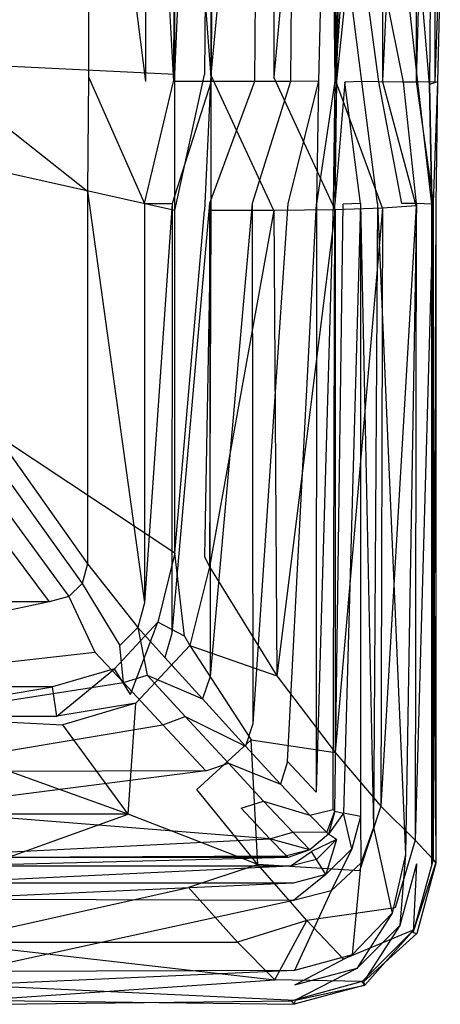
# Model space of a CAD drawing. Extents: x 0 to 0.449, y -0.345 to 0.
# Tile 13 of 26: x 0.358 to 0.448, y -0.344 to -0.134. Entities that reach past the tile are written whole.
import ezdxf

# ---------------------------------------------------------------- set-up
doc = ezdxf.new("R2010")
doc.units = 0
doc.layers.add('L4_BECKEN_N_691201__0___REPLACE', color=7, linetype='CONTINUOUS')

msp = doc.modelspace()

# ---------------------------------------------------------------- linework, layer by layer
at = {"layer": 'L4_BECKEN_N_691201__0___REPLACE', "color": 8}
for points, invisible_edges in [([(0.391314, -0.002487), (0.224384, -0.137288), (0.224384, -0.002434), (0.391314, -0.002487)], 14), ([(0.391314, -0.145523), (0.224384, -0.137288), (0.391314, -0.002487), (0.391314, -0.145523)], 14), ([(0.397592, -0.002487), (0.391314, -0.145523), (0.391314, -0.002487), (0.397592, -0.002487)], 13), ([(0.391314, -0.145523), (0.397592, -0.002487), (0.397592, -0.145523), (0.391314, -0.145523)], 14), ([(0.397592, -0.145523), (0.398981, -0.002487, 0.00358), (0.398981, -0.145585, 0.00358), (0.397592, -0.145523)], 13), ([(0.398981, -0.002487, 0.00358), (0.397592, -0.145523), (0.397592, -0.002487), (0.398981, -0.002487, 0.00358)], 14), ([(0.398981, -0.145585, 0.00358), (0.412421, -0.002487, 0.03605), (0.412421, -0.146111, 0.03605), (0.398981, -0.145585, 0.00358)], 13), ([(0.412421, -0.002487, 0.03605), (0.398981, -0.145585, 0.00358), (0.398981, -0.002487, 0.00358), (0.412421, -0.002487, 0.03605)], 14), ([(0.412421, -0.146111, 0.03605), (0.425493, -0.002487, 0.072728), (0.425493, -0.14654, 0.072728), (0.412421, -0.146111, 0.03605)], 13), ([(0.425493, -0.002487, 0.072728), (0.412421, -0.146111, 0.03605), (0.412421, -0.002487, 0.03605), (0.425493, -0.002487, 0.072728)], 14), ([(0.425493, -0.14654, 0.072728), (0.435577, -0.002487, 0.109329), (0.435577, -0.146843, 0.109329), (0.425493, -0.14654, 0.072728)], 13), ([(0.435577, -0.002487, 0.109329), (0.425493, -0.14654, 0.072728), (0.425493, -0.002487, 0.072728), (0.435577, -0.002487, 0.109329)], 14), ([(0.435577, -0.146843, 0.109329), (0.442792, -0.002487, 0.145912), (0.442792, -0.147026, 0.145912), (0.435577, -0.146843, 0.109329)], 13), ([(0.442792, -0.002487, 0.145912), (0.435577, -0.146843, 0.109329), (0.435577, -0.002487, 0.109329), (0.442792, -0.002487, 0.145912)], 14), ([(0.442792, -0.147026, 0.145912), (0.446753, -0.002487, 0.176542), (0.446753, -0.147067, 0.176542), (0.442792, -0.147026, 0.145912)], 13), ([(0.446753, -0.002487, 0.176542), (0.442792, -0.147026, 0.145912), (0.442792, -0.002487, 0.145912), (0.446753, -0.002487, 0.176542)], 14), ([(0.446753, -0.002487, 0.176542), (0.447706, -0.11987, 0.18421), (0.446753, -0.147067, 0.176542), (0.446753, -0.002487, 0.176542)], 13), ([(0.424402, -0.043857, 0.167941), (0.42196, -0.14697, 0.152242), (0.425405, -0.146973, 0.179742), (0.424402, -0.043857, 0.167941)], 14), ([(0.424402, -0.043857, 0.167941), (0.422942, -0.044104, 0.152139), (0.42196, -0.14697, 0.152242), (0.424402, -0.043857, 0.167941)], 14), ([(0.424402, -0.043857, 0.167941), (0.425405, -0.146973, 0.179742), (0.426095, -0.122252, 0.187817), (0.424402, -0.043857, 0.167941)], 14), ([(0.372876, -0.050757, 0.01088), (0.385067, -0.14703, 0.01088), (0.385067, -0.044241, 0.01088), (0.372876, -0.050757, 0.01088)], 14), ([(0.385067, -0.044241, 0.01088), (0.385067, -0.14703, 0.01088), (0.391023, -0.147025, 0.023155), (0.385067, -0.044241, 0.01088)], 14), ([(0.385067, -0.044241, 0.01088), (0.391023, -0.147025, 0.023155), (0.391254, -0.044246, 0.023065), (0.385067, -0.044241, 0.01088)], 14), ([(0.391254, -0.044246, 0.023065), (0.391023, -0.147025, 0.023155), (0.399074, -0.147016, 0.046847), (0.391254, -0.044246, 0.023065)], 14), ([(0.391254, -0.044246, 0.023065), (0.399074, -0.147016, 0.046847), (0.39945, -0.044248, 0.046562), (0.391254, -0.044246, 0.023065)], 14), ([(0.39945, -0.044248, 0.046562), (0.399074, -0.147016, 0.046847), (0.4083, -0.147002, 0.081336), (0.39945, -0.044248, 0.046562)], 14), ([(0.408892, -0.044229, 0.081173), (0.39945, -0.044248, 0.046562), (0.4083, -0.147002, 0.081336), (0.408892, -0.044229, 0.081173)], 14), ([(0.408892, -0.044229, 0.081173), (0.4083, -0.147002, 0.081336), (0.415943, -0.146986, 0.11668), (0.408892, -0.044229, 0.081173)], 14), ([(0.416706, -0.044182, 0.116755), (0.408892, -0.044229, 0.081173), (0.415943, -0.146986, 0.11668), (0.416706, -0.044182, 0.116755)], 14), ([(0.416706, -0.044182, 0.116755), (0.415943, -0.146986, 0.11668), (0.42196, -0.14697, 0.152242), (0.416706, -0.044182, 0.116755)], 14), ([(0.422942, -0.044104, 0.152139), (0.416706, -0.044182, 0.116755), (0.42196, -0.14697, 0.152242), (0.422942, -0.044104, 0.152139)], 14), ([(0.372876, -0.050757, 0.01088), (0.255726, -0.077956, 0.01088), (0.372876, -0.146036, 0.01088), (0.372876, -0.050757, 0.01088)], 14), ([(0.385067, -0.14703, 0.01088), (0.372876, -0.050757, 0.01088), (0.372876, -0.146036, 0.01088), (0.385067, -0.14703, 0.01088)], 13), ([(0.372645, -0.17041, 0.01088), (0.255726, -0.077956, 0.01088), (0.255726, -0.084544, 0.01088), (0.372645, -0.17041, 0.01088)], 13), ([(0.255726, -0.077956, 0.01088), (0.372645, -0.17041, 0.01088), (0.372876, -0.146036, 0.01088), (0.255726, -0.077956, 0.01088)], 14), ([(0.372645, -0.249882, 0.01088), (0.255726, -0.084544, 0.01088), (0.254356, -0.090989, 0.01088), (0.372645, -0.249882, 0.01088)], 13), ([(0.255726, -0.084544, 0.01088), (0.372645, -0.249882, 0.01088), (0.372645, -0.17041, 0.01088), (0.255726, -0.084544, 0.01088)], 14), ([(0.371529, -0.254015, 0.01088), (0.254356, -0.090989, 0.01088), (0.251677, -0.097007, 0.01088), (0.371529, -0.254015, 0.01088)], 13), ([(0.254356, -0.090989, 0.01088), (0.371529, -0.254015, 0.01088), (0.372645, -0.249882, 0.01088), (0.254356, -0.090989, 0.01088)], 14), ([(0.368679, -0.256844, 0.01088), (0.251677, -0.097007, 0.01088), (0.247804, -0.102338, 0.01088), (0.368679, -0.256844, 0.01088)], 13), ([(0.251677, -0.097007, 0.01088), (0.368679, -0.256844, 0.01088), (0.371529, -0.254015, 0.01088), (0.251677, -0.097007, 0.01088)], 14), ([(0.364515, -0.257952, 0.01088), (0.247804, -0.102338, 0.01088), (0.242908, -0.106746, 0.01088), (0.364515, -0.257952, 0.01088)], 13), ([(0.247804, -0.102338, 0.01088), (0.364515, -0.257952, 0.01088), (0.368679, -0.256844, 0.01088), (0.247804, -0.102338, 0.01088)], 14), ([(0.242908, -0.106746, 0.01088), (0.308435, -0.257952, 0.01088), (0.364515, -0.257952, 0.01088), (0.242908, -0.106746, 0.01088)], 14), ([(0.447912, -0.121488, 0.188487), (0.445783, -0.123334, 0.192162), (0.447324, -0.14707, 0.181087), (0.447912, -0.121488, 0.188487)], 14), ([(0.447706, -0.11987, 0.18421), (0.447912, -0.121488, 0.188487), (0.446753, -0.147067, 0.176542), (0.447706, -0.11987, 0.18421)], 14), ([(0.447912, -0.121488, 0.188487), (0.447324, -0.14707, 0.181087), (0.446753, -0.147067, 0.176542), (0.447912, -0.121488, 0.188487)], 14), ([(0.426095, -0.122252, 0.187817), (0.425405, -0.146973, 0.179742), (0.426269, -0.123201, 0.190296), (0.426095, -0.122252, 0.187817)], 14), ([(0.426269, -0.123201, 0.190296), (0.425405, -0.146973, 0.179742), (0.425737, -0.146974, 0.182387), (0.426269, -0.123201, 0.190296)], 14), ([(0.426269, -0.123201, 0.190296), (0.425737, -0.146974, 0.182387), (0.428179, -0.123421, 0.193832), (0.426269, -0.123201, 0.190296)], 14), ([(0.428179, -0.123421, 0.193832), (0.425737, -0.146974, 0.182387), (0.427513, -0.147168, 0.185933), (0.428179, -0.123421, 0.193832)], 14), ([(0.431169, -0.14703, 0.187441), (0.428179, -0.123421, 0.193832), (0.427513, -0.147168, 0.185933), (0.431169, -0.14703, 0.187441)], 14), ([(0.431481, -0.122215, 0.194963), (0.428179, -0.123421, 0.193832), (0.431169, -0.14703, 0.187441), (0.431481, -0.122215, 0.194963)], 14), ([(0.434812, -0.147077, 0.187014), (0.431481, -0.122215, 0.194963), (0.431169, -0.14703, 0.187441), (0.434812, -0.147077, 0.187014)], 14), ([(0.435119, -0.122269, 0.194497), (0.431481, -0.122215, 0.194963), (0.434812, -0.147077, 0.187014), (0.435119, -0.122269, 0.194497)], 14), ([(0.440054, -0.147144, 0.1864), (0.435119, -0.122269, 0.194497), (0.434812, -0.147077, 0.187014), (0.440054, -0.147144, 0.1864)], 14), ([(0.440406, -0.122348, 0.193819), (0.435119, -0.122269, 0.194497), (0.440054, -0.147144, 0.1864), (0.440406, -0.122348, 0.193819)], 14), ([(0.443142, -0.147184, 0.186038), (0.440406, -0.122348, 0.193819), (0.440054, -0.147144, 0.1864), (0.443142, -0.147184, 0.186038)], 14), ([(0.443489, -0.122394, 0.193424), (0.440406, -0.122348, 0.193819), (0.443142, -0.147184, 0.186038), (0.443489, -0.122394, 0.193424)], 14), ([(0.44559, -0.147693, 0.185163), (0.443489, -0.122394, 0.193424), (0.443142, -0.147184, 0.186038), (0.44559, -0.147693, 0.185163)], 14), ([(0.445783, -0.123334, 0.192162), (0.443489, -0.122394, 0.193424), (0.44559, -0.147693, 0.185163), (0.445783, -0.123334, 0.192162)], 14), ([(0.445783, -0.123334, 0.192162), (0.44559, -0.147693, 0.185163), (0.447324, -0.14707, 0.181087), (0.445783, -0.123334, 0.192162)], 14), ([(0.391314, -0.17451), (0.224384, -0.137288), (0.391314, -0.145523), (0.391314, -0.17451)], 14), ([(0.391314, -0.24755), (0.224384, -0.137288), (0.391314, -0.17451), (0.391314, -0.24755)], 14), ([(0.391314, -0.24755), (0.387665, -0.26226), (0.224384, -0.137288), (0.391314, -0.24755)], 14), ([(0.387665, -0.26226), (0.378423, -0.272246), (0.224384, -0.137288), (0.387665, -0.26226)], 14), ([(0.378423, -0.272246), (0.365232, -0.276064), (0.224384, -0.137288), (0.378423, -0.272246)], 14), ([(0.365232, -0.276064), (0.328278, -0.276064), (0.224384, -0.137288), (0.365232, -0.276064)], 14), ([(0.38482, -0.173044, 0.01088), (0.372876, -0.146036, 0.01088), (0.372645, -0.17041, 0.01088), (0.38482, -0.173044, 0.01088)], 13), ([(0.372876, -0.146036, 0.01088), (0.38482, -0.173044, 0.01088), (0.385067, -0.14703, 0.01088), (0.372876, -0.146036, 0.01088)], 14), ([(0.397592, -0.145523), (0.391314, -0.17451), (0.391314, -0.145523), (0.397592, -0.145523)], 13), ([(0.391314, -0.17451), (0.397592, -0.145523), (0.397592, -0.17451), (0.391314, -0.17451)], 14), ([(0.398981, -0.145585, 0.00358), (0.397592, -0.17451), (0.397592, -0.145523), (0.398981, -0.145585, 0.00358)], 14), ([(0.397592, -0.17451), (0.398981, -0.145585, 0.00358), (0.398981, -0.174514, 0.00358), (0.397592, -0.17451)], 13), ([(0.398981, -0.145585, 0.00358), (0.412421, -0.174514, 0.03605), (0.398981, -0.174514, 0.00358), (0.398981, -0.145585, 0.00358)], 13), ([(0.412421, -0.174514, 0.03605), (0.398981, -0.145585, 0.00358), (0.412421, -0.146111, 0.03605), (0.412421, -0.174514, 0.03605)], 14), ([(0.412421, -0.146111, 0.03605), (0.425497, -0.174367, 0.072727), (0.412421, -0.174514, 0.03605), (0.412421, -0.146111, 0.03605)], 13), ([(0.425497, -0.174367, 0.072727), (0.412421, -0.146111, 0.03605), (0.425493, -0.14654, 0.072728), (0.425497, -0.174367, 0.072727)], 14), ([(0.425493, -0.14654, 0.072728), (0.435577, -0.174045, 0.109329), (0.425497, -0.174367, 0.072727), (0.425493, -0.14654, 0.072728)], 13), ([(0.435577, -0.174045, 0.109329), (0.425493, -0.14654, 0.072728), (0.435577, -0.146843, 0.109329), (0.435577, -0.174045, 0.109329)], 14), ([(0.435577, -0.146843, 0.109329), (0.442785, -0.173534, 0.145915), (0.435577, -0.174045, 0.109329), (0.435577, -0.146843, 0.109329)], 13), ([(0.442785, -0.173534, 0.145915), (0.435577, -0.146843, 0.109329), (0.442792, -0.147026, 0.145912), (0.442785, -0.173534, 0.145915)], 14), ([(0.391023, -0.147025, 0.023155), (0.38482, -0.173044, 0.01088), (0.390702, -0.173047, 0.022967), (0.391023, -0.147025, 0.023155)], 13), ([(0.38482, -0.173044, 0.01088), (0.391023, -0.147025, 0.023155), (0.385067, -0.14703, 0.01088), (0.38482, -0.173044, 0.01088)], 14), ([(0.399074, -0.147016, 0.046847), (0.390702, -0.173047, 0.022967), (0.398663, -0.173051, 0.046053), (0.399074, -0.147016, 0.046847)], 14), ([(0.399074, -0.147016, 0.046847), (0.391023, -0.147025, 0.023155), (0.390702, -0.173047, 0.022967), (0.399074, -0.147016, 0.046847)], 14), ([(0.4083, -0.147002, 0.081336), (0.398663, -0.173051, 0.046053), (0.407765, -0.173057, 0.079555), (0.4083, -0.147002, 0.081336)], 14), ([(0.4083, -0.147002, 0.081336), (0.399074, -0.147016, 0.046847), (0.398663, -0.173051, 0.046053), (0.4083, -0.147002, 0.081336)], 14), ([(0.415943, -0.146986, 0.11668), (0.407765, -0.173057, 0.079555), (0.415391, -0.173062, 0.113851), (0.415943, -0.146986, 0.11668)], 14), ([(0.415943, -0.146986, 0.11668), (0.4083, -0.147002, 0.081336), (0.407765, -0.173057, 0.079555), (0.415943, -0.146986, 0.11668)], 14), ([(0.42196, -0.14697, 0.152242), (0.415391, -0.173062, 0.113851), (0.421509, -0.173068, 0.148444), (0.42196, -0.14697, 0.152242)], 14), ([(0.42196, -0.14697, 0.152242), (0.415943, -0.146986, 0.11668), (0.415391, -0.173062, 0.113851), (0.42196, -0.14697, 0.152242)], 14), ([(0.42196, -0.14697, 0.152242), (0.421509, -0.173068, 0.148444), (0.425405, -0.146973, 0.179742), (0.42196, -0.14697, 0.152242)], 14), ([(0.425405, -0.146973, 0.179742), (0.421509, -0.173068, 0.148444), (0.425072, -0.173069, 0.175171), (0.425405, -0.146973, 0.179742)], 14), ([(0.425405, -0.146973, 0.179742), (0.425072, -0.173069, 0.175171), (0.425737, -0.146974, 0.182387), (0.425405, -0.146973, 0.179742)], 14), ([(0.425737, -0.146974, 0.182387), (0.425072, -0.173069, 0.175171), (0.425424, -0.173069, 0.177816), (0.425737, -0.146974, 0.182387)], 14), ([(0.425737, -0.146974, 0.182387), (0.425424, -0.173069, 0.177816), (0.427513, -0.147168, 0.185933), (0.425737, -0.146974, 0.182387)], 14), ([(0.427513, -0.147168, 0.185933), (0.425424, -0.173069, 0.177816), (0.427204, -0.17314, 0.181324), (0.427513, -0.147168, 0.185933)], 14), ([(0.43086, -0.173044, 0.182799), (0.427513, -0.147168, 0.185933), (0.427204, -0.17314, 0.181324), (0.43086, -0.173044, 0.182799)], 14), ([(0.431169, -0.14703, 0.187441), (0.427513, -0.147168, 0.185933), (0.43086, -0.173044, 0.182799), (0.431169, -0.14703, 0.187441)], 14), ([(0.434528, -0.173044, 0.182799), (0.431169, -0.14703, 0.187441), (0.43086, -0.173044, 0.182799), (0.434528, -0.173044, 0.182799)], 14), ([(0.434812, -0.147077, 0.187014), (0.431169, -0.14703, 0.187441), (0.434528, -0.173044, 0.182799), (0.434812, -0.147077, 0.187014)], 14), ([(0.439727, -0.173044, 0.182799), (0.434812, -0.147077, 0.187014), (0.434528, -0.173044, 0.182799), (0.439727, -0.173044, 0.182799)], 14), ([(0.440054, -0.147144, 0.1864), (0.434812, -0.147077, 0.187014), (0.439727, -0.173044, 0.182799), (0.440054, -0.147144, 0.1864)], 14), ([(0.442836, -0.173044, 0.182799), (0.440054, -0.147144, 0.1864), (0.439727, -0.173044, 0.182799), (0.442836, -0.173044, 0.182799)], 14), ([(0.443142, -0.147184, 0.186038), (0.440054, -0.147144, 0.1864), (0.442836, -0.173044, 0.182799), (0.443142, -0.147184, 0.186038)], 14), ([(0.442792, -0.147026, 0.145912), (0.446388, -0.172843, 0.173348), (0.442785, -0.173534, 0.145915), (0.442792, -0.147026, 0.145912)], 14), ([(0.442792, -0.147026, 0.145912), (0.446753, -0.147067, 0.176542), (0.446388, -0.172843, 0.173348), (0.442792, -0.147026, 0.145912)], 14), ([(0.446106, -0.17318, 0.181338), (0.443142, -0.147184, 0.186038), (0.442836, -0.173044, 0.182799), (0.446106, -0.17318, 0.181338)], 14), ([(0.446106, -0.17318, 0.181338), (0.44559, -0.147693, 0.185163), (0.443142, -0.147184, 0.186038), (0.446106, -0.17318, 0.181338)], 14), ([(0.447324, -0.14707, 0.181087), (0.44559, -0.147693, 0.185163), (0.446962, -0.173125, 0.177874), (0.447324, -0.14707, 0.181087)], 14), ([(0.44559, -0.147693, 0.185163), (0.446106, -0.17318, 0.181338), (0.446962, -0.173125, 0.177874), (0.44559, -0.147693, 0.185163)], 14), ([(0.447324, -0.14707, 0.181087), (0.446388, -0.172843, 0.173348), (0.446753, -0.147067, 0.176542), (0.447324, -0.14707, 0.181087)], 14), ([(0.446388, -0.172843, 0.173348), (0.447324, -0.14707, 0.181087), (0.446962, -0.173125, 0.177874), (0.446388, -0.172843, 0.173348)], 13), ([(0.38482, -0.258142, 0.01088), (0.372645, -0.17041, 0.01088), (0.372645, -0.249882, 0.01088), (0.38482, -0.258142, 0.01088)], 13), ([(0.372645, -0.17041, 0.01088), (0.38482, -0.258142, 0.01088), (0.38482, -0.173044, 0.01088), (0.372645, -0.17041, 0.01088)], 14), ([(0.38482, -0.173044, 0.01088), (0.38482, -0.258142, 0.01088), (0.390702, -0.173047, 0.022967), (0.38482, -0.173044, 0.01088)], 14), ([(0.390702, -0.173047, 0.022967), (0.38482, -0.258142, 0.01088), (0.390663, -0.264724, 0.02265), (0.390702, -0.173047, 0.022967)], 14), ([(0.390702, -0.173047, 0.022967), (0.390663, -0.264724, 0.02265), (0.398663, -0.173051, 0.046053), (0.390702, -0.173047, 0.022967)], 14), ([(0.398663, -0.173051, 0.046053), (0.390663, -0.264724, 0.02265), (0.398823, -0.273866, 0.046522), (0.398663, -0.173051, 0.046053)], 14), ([(0.398663, -0.173051, 0.046053), (0.398823, -0.273866, 0.046522), (0.407765, -0.173057, 0.079555), (0.398663, -0.173051, 0.046053)], 14), ([(0.407765, -0.173057, 0.079555), (0.398823, -0.273866, 0.046522), (0.407928, -0.283958, 0.08032), (0.407765, -0.173057, 0.079555)], 14), ([(0.407765, -0.173057, 0.079555), (0.407928, -0.283958, 0.08032), (0.415391, -0.173062, 0.113851), (0.407765, -0.173057, 0.079555)], 14), ([(0.415391, -0.173062, 0.113851), (0.407928, -0.283958, 0.08032), (0.415301, -0.291996, 0.113685), (0.415391, -0.173062, 0.113851)], 14), ([(0.415301, -0.291996, 0.113685), (0.421509, -0.173068, 0.148444), (0.415391, -0.173062, 0.113851), (0.415301, -0.291996, 0.113685)], 14), ([(0.421509, -0.173068, 0.148444), (0.415301, -0.291996, 0.113685), (0.421451, -0.298543, 0.14841), (0.421509, -0.173068, 0.148444)], 13), ([(0.421509, -0.173068, 0.148444), (0.421451, -0.298543, 0.14841), (0.425072, -0.173069, 0.175171), (0.421509, -0.173068, 0.148444)], 14), ([(0.425072, -0.173069, 0.175171), (0.421451, -0.298543, 0.14841), (0.425072, -0.302196, 0.175209), (0.425072, -0.173069, 0.175171)], 14), ([(0.425424, -0.173069, 0.177816), (0.425072, -0.302196, 0.175209), (0.425425, -0.302552, 0.17782), (0.425424, -0.173069, 0.177816)], 13), ([(0.425072, -0.302196, 0.175209), (0.425424, -0.173069, 0.177816), (0.425072, -0.173069, 0.175171), (0.425072, -0.302196, 0.175209)], 14), ([(0.425425, -0.302552, 0.17782), (0.427204, -0.17314, 0.181324), (0.425424, -0.173069, 0.177816), (0.425425, -0.302552, 0.17782)], 14), ([(0.427204, -0.17314, 0.181324), (0.425425, -0.302552, 0.17782), (0.427233, -0.303018, 0.181341), (0.427204, -0.17314, 0.181324)], 13), ([(0.435577, -0.174045, 0.109329), (0.435238, -0.301498, 0.109297), (0.425453, -0.29007, 0.072967), (0.435577, -0.174045, 0.109329)], 14), ([(0.435577, -0.174045, 0.109329), (0.425453, -0.29007, 0.072967), (0.425497, -0.174367, 0.072727), (0.435577, -0.174045, 0.109329)], 14), ([(0.427233, -0.303018, 0.181341), (0.43086, -0.173044, 0.182799), (0.427204, -0.17314, 0.181324), (0.427233, -0.303018, 0.181341)], 13), ([(0.43086, -0.173044, 0.182799), (0.427233, -0.303018, 0.181341), (0.43086, -0.303718, 0.182799), (0.43086, -0.173044, 0.182799)], 14), ([(0.433662, -0.306085, 0.182799), (0.43086, -0.173044, 0.182799), (0.43086, -0.303718, 0.182799), (0.433662, -0.306085, 0.182799)], 13), ([(0.43086, -0.173044, 0.182799), (0.433662, -0.306085, 0.182799), (0.434528, -0.173044, 0.182799), (0.43086, -0.173044, 0.182799)], 14), ([(0.440462, -0.311833, 0.182799), (0.434528, -0.173044, 0.182799), (0.433662, -0.306085, 0.182799), (0.440462, -0.311833, 0.182799)], 13), ([(0.434528, -0.173044, 0.182799), (0.440462, -0.311833, 0.182799), (0.439727, -0.173044, 0.182799), (0.434528, -0.173044, 0.182799)], 14), ([(0.442785, -0.173534, 0.145915), (0.442544, -0.308799, 0.145745), (0.435238, -0.301498, 0.109297), (0.442785, -0.173534, 0.145915)], 14), ([(0.442785, -0.173534, 0.145915), (0.435238, -0.301498, 0.109297), (0.435577, -0.174045, 0.109329), (0.442785, -0.173534, 0.145915)], 14), ([(0.440462, -0.311833, 0.182799), (0.442836, -0.173044, 0.182799), (0.439727, -0.173044, 0.182799), (0.440462, -0.311833, 0.182799)], 13), ([(0.442836, -0.173044, 0.182799), (0.440462, -0.311833, 0.182799), (0.442837, -0.31384, 0.182799), (0.442836, -0.173044, 0.182799)], 14), ([(0.446388, -0.172843, 0.173348), (0.446397, -0.312881, 0.173424), (0.442544, -0.308799, 0.145745), (0.446388, -0.172843, 0.173348)], 14), ([(0.446388, -0.172843, 0.173348), (0.442544, -0.308799, 0.145745), (0.442785, -0.173534, 0.145915), (0.446388, -0.172843, 0.173348)], 14), ([(0.446106, -0.17318, 0.181338), (0.442836, -0.173044, 0.182799), (0.442837, -0.31384, 0.182799), (0.446106, -0.17318, 0.181338)], 14), ([(0.446107, -0.313904, 0.181361), (0.446106, -0.17318, 0.181338), (0.442837, -0.31384, 0.182799), (0.446107, -0.313904, 0.181361)], 14), ([(0.446106, -0.17318, 0.181338), (0.446965, -0.313647, 0.177888), (0.446962, -0.173125, 0.177874), (0.446106, -0.17318, 0.181338)], 14), ([(0.446965, -0.313647, 0.177888), (0.446106, -0.17318, 0.181338), (0.446107, -0.313904, 0.181361), (0.446965, -0.313647, 0.177888)], 13), ([(0.446962, -0.173125, 0.177874), (0.446397, -0.312881, 0.173424), (0.446388, -0.172843, 0.173348), (0.446962, -0.173125, 0.177874)], 14), ([(0.446397, -0.312881, 0.173424), (0.446962, -0.173125, 0.177874), (0.446965, -0.313647, 0.177888), (0.446397, -0.312881, 0.173424)], 13), ([(0.397592, -0.17451), (0.391314, -0.24755), (0.391314, -0.17451), (0.397592, -0.17451)], 13), ([(0.391314, -0.24755), (0.397592, -0.17451), (0.397592, -0.248307), (0.391314, -0.24755)], 14), ([(0.398981, -0.174514, 0.00358), (0.397592, -0.248307), (0.397592, -0.17451), (0.398981, -0.174514, 0.00358)], 14), ([(0.397592, -0.248307), (0.398981, -0.174514, 0.00358), (0.398718, -0.250528, 0.002904), (0.397592, -0.248307)], 13), ([(0.412421, -0.174514, 0.03605), (0.413075, -0.273729, 0.037336), (0.398718, -0.250528, 0.002904), (0.412421, -0.174514, 0.03605)], 14), ([(0.412421, -0.174514, 0.03605), (0.398718, -0.250528, 0.002904), (0.398981, -0.174514, 0.00358), (0.412421, -0.174514, 0.03605)], 14), ([(0.425497, -0.174367, 0.072727), (0.413075, -0.273729, 0.037336), (0.412421, -0.174514, 0.03605), (0.425497, -0.174367, 0.072727)], 14), ([(0.425497, -0.174367, 0.072727), (0.425453, -0.29007, 0.072967), (0.413075, -0.273729, 0.037336), (0.425497, -0.174367, 0.072727)], 14), ([(0.391314, -0.24755), (0.393376, -0.265303), (0.387665, -0.26226), (0.391314, -0.24755)], 13), ([(0.393376, -0.265303), (0.391314, -0.24755), (0.397592, -0.248307), (0.393376, -0.265303)], 14), ([(0.397592, -0.248307), (0.398718, -0.250528, 0.002904), (0.393376, -0.265303), (0.397592, -0.248307)], 14), ([(0.383401, -0.263398, 0.01088), (0.372645, -0.249882, 0.01088), (0.371529, -0.254015, 0.01088), (0.383401, -0.263398, 0.01088)], 13), ([(0.372645, -0.249882, 0.01088), (0.383401, -0.263398, 0.01088), (0.38482, -0.258142, 0.01088), (0.372645, -0.249882, 0.01088)], 14), ([(0.398718, -0.250528, 0.002904), (0.394483, -0.267269, 0.003094), (0.393376, -0.265303), (0.398718, -0.250528, 0.002904)], 14), ([(0.398718, -0.250528, 0.002904), (0.413075, -0.273729, 0.037336), (0.394483, -0.267269, 0.003094), (0.398718, -0.250528, 0.002904)], 14), ([(0.379525, -0.267245, 0.01088), (0.371529, -0.254015, 0.01088), (0.368679, -0.256844, 0.01088), (0.379525, -0.267245, 0.01088)], 13), ([(0.371529, -0.254015, 0.01088), (0.379525, -0.267245, 0.01088), (0.383401, -0.263398, 0.01088), (0.371529, -0.254015, 0.01088)], 14), ([(0.314262, -0.268653, 0.01088), (0.364515, -0.257952, 0.01088), (0.308435, -0.257952, 0.01088), (0.314262, -0.268653, 0.01088)], 13), ([(0.364515, -0.257952, 0.01088), (0.314262, -0.268653, 0.01088), (0.374231, -0.268653, 0.01088), (0.364515, -0.257952, 0.01088)], 14), ([(0.374231, -0.268653, 0.01088), (0.368679, -0.256844, 0.01088), (0.364515, -0.257952, 0.01088), (0.374231, -0.268653, 0.01088)], 13), ([(0.368679, -0.256844, 0.01088), (0.374231, -0.268653, 0.01088), (0.379525, -0.267245, 0.01088), (0.368679, -0.256844, 0.01088)], 14), ([(0.38482, -0.258142, 0.01088), (0.383401, -0.263398, 0.01088), (0.390663, -0.264724, 0.02265), (0.38482, -0.258142, 0.01088)], 14), ([(0.387665, -0.26226), (0.38186, -0.277746), (0.378423, -0.272246), (0.387665, -0.26226)], 13), ([(0.38186, -0.277746), (0.387665, -0.26226), (0.393376, -0.265303), (0.38186, -0.277746)], 14), ([(0.385374, -0.273603, 0.022263), (0.383401, -0.263398, 0.01088), (0.379525, -0.267245, 0.01088), (0.385374, -0.273603, 0.022263)], 13), ([(0.383401, -0.263398, 0.01088), (0.389165, -0.269789, 0.022245), (0.390663, -0.264724, 0.02265), (0.383401, -0.263398, 0.01088)], 14), ([(0.383401, -0.263398, 0.01088), (0.385374, -0.273603, 0.022263), (0.389165, -0.269789, 0.022245), (0.383401, -0.263398, 0.01088)], 14), ([(0.393376, -0.265303), (0.394483, -0.267269, 0.003094), (0.38186, -0.277746), (0.393376, -0.265303)], 14), ([(0.390663, -0.264724, 0.02265), (0.389165, -0.269789, 0.022245), (0.398823, -0.273866, 0.046522), (0.390663, -0.264724, 0.02265)], 14), ([(0.317919, -0.275142, 0.02255), (0.374231, -0.268653, 0.01088), (0.314262, -0.268653, 0.01088), (0.317919, -0.275142, 0.02255)], 14), ([(0.380307, -0.275142, 0.022636), (0.374231, -0.268653, 0.01088), (0.317919, -0.275142, 0.02255), (0.380307, -0.275142, 0.022636)], 14), ([(0.380307, -0.275142, 0.022636), (0.379525, -0.267245, 0.01088), (0.374231, -0.268653, 0.01088), (0.380307, -0.275142, 0.022636)], 14), ([(0.380307, -0.275142, 0.022636), (0.385374, -0.273603, 0.022263), (0.379525, -0.267245, 0.01088), (0.380307, -0.275142, 0.022636)], 14), ([(0.394483, -0.267269, 0.003094), (0.383007, -0.279567, 0.003168), (0.38186, -0.277746), (0.394483, -0.267269, 0.003094)], 14), ([(0.394483, -0.267269, 0.003094), (0.407539, -0.287398, 0.036385), (0.383007, -0.279567, 0.003168), (0.394483, -0.267269, 0.003094)], 14), ([(0.394483, -0.267269, 0.003094), (0.413075, -0.273729, 0.037336), (0.407539, -0.287398, 0.036385), (0.394483, -0.267269, 0.003094)], 14), ([(0.385374, -0.273603, 0.022263), (0.397174, -0.278636, 0.045548), (0.389165, -0.269789, 0.022245), (0.385374, -0.273603, 0.022263)], 14), ([(0.389165, -0.269789, 0.022245), (0.397174, -0.278636, 0.045548), (0.398823, -0.273866, 0.046522), (0.389165, -0.269789, 0.022245)], 14), ([(0.378423, -0.272246), (0.366128, -0.2823), (0.365232, -0.276064), (0.378423, -0.272246)], 13), ([(0.366128, -0.2823), (0.378423, -0.272246), (0.38186, -0.277746), (0.366128, -0.2823)], 14), ([(0.393483, -0.282403, 0.045624), (0.385374, -0.273603, 0.022263), (0.380307, -0.275142, 0.022636), (0.393483, -0.282403, 0.045624)], 14), ([(0.397174, -0.278636, 0.045548), (0.385374, -0.273603, 0.022263), (0.393483, -0.282403, 0.045624), (0.397174, -0.278636, 0.045548)], 13), ([(0.398823, -0.273866, 0.046522), (0.397174, -0.278636, 0.045548), (0.407928, -0.283958, 0.08032), (0.398823, -0.273866, 0.046522)], 14), ([(0.413075, -0.273729, 0.037336), (0.425453, -0.29007, 0.072967), (0.407539, -0.287398, 0.036385), (0.413075, -0.273729, 0.037336)], 14), ([(0.32295, -0.284089, 0.045944), (0.380307, -0.275142, 0.022636), (0.317919, -0.275142, 0.02255), (0.32295, -0.284089, 0.045944)], 14), ([(0.388742, -0.284153, 0.046731), (0.380307, -0.275142, 0.022636), (0.32295, -0.284089, 0.045944), (0.388742, -0.284153, 0.046731)], 14), ([(0.365232, -0.276064), (0.328278, -0.2823), (0.328278, -0.276064), (0.365232, -0.276064)], 13), ([(0.328278, -0.2823), (0.365232, -0.276064), (0.366128, -0.2823), (0.328278, -0.2823)], 14), ([(0.388742, -0.284153, 0.046731), (0.393483, -0.282403, 0.045624), (0.380307, -0.275142, 0.022636), (0.388742, -0.284153, 0.046731)], 14), ([(0.383007, -0.279567, 0.003168), (0.366128, -0.2823), (0.38186, -0.277746), (0.383007, -0.279567, 0.003168)], 14), ([(0.393483, -0.282403, 0.045624), (0.40637, -0.288717, 0.079423), (0.397174, -0.278636, 0.045548), (0.393483, -0.282403, 0.045624)], 14), ([(0.397174, -0.278636, 0.045548), (0.40637, -0.288717, 0.079423), (0.407928, -0.283958, 0.08032), (0.397174, -0.278636, 0.045548)], 14), ([(0.383007, -0.279567, 0.003168), (0.367372, -0.284163, 0.003106), (0.366128, -0.2823), (0.383007, -0.279567, 0.003168)], 14), ([(0.381315, -0.303248, 0.036433), (0.367372, -0.284163, 0.003106), (0.383007, -0.279567, 0.003168), (0.381315, -0.303248, 0.036433)], 14), ([(0.381315, -0.303248, 0.036433), (0.383007, -0.279567, 0.003168), (0.396006, -0.297984, 0.03623), (0.381315, -0.303248, 0.036433)], 14), ([(0.407539, -0.287398, 0.036385), (0.396006, -0.297984, 0.03623), (0.383007, -0.279567, 0.003168), (0.407539, -0.287398, 0.036385)], 14), ([(0.367372, -0.284163, 0.003106), (0.328278, -0.2823), (0.366128, -0.2823), (0.367372, -0.284163, 0.003106)], 13), ([(0.328278, -0.2823), (0.367372, -0.284163, 0.003106), (0.32864, -0.284261, 0.00327), (0.328278, -0.2823)], 14), ([(0.402712, -0.292379, 0.079349), (0.393483, -0.282403, 0.045624), (0.388742, -0.284153, 0.046731), (0.402712, -0.292379, 0.079349)], 14), ([(0.40637, -0.288717, 0.079423), (0.393483, -0.282403, 0.045624), (0.402712, -0.292379, 0.079349), (0.40637, -0.288717, 0.079423)], 13), ([(0.328646, -0.294236, 0.080036), (0.388742, -0.284153, 0.046731), (0.32295, -0.284089, 0.045944), (0.328646, -0.294236, 0.080036)], 14), ([(0.381315, -0.303248, 0.036433), (0.32864, -0.284261, 0.00327), (0.367372, -0.284163, 0.003106), (0.381315, -0.303248, 0.036433)], 14), ([(0.381315, -0.303248, 0.036433), (0.333072, -0.30321, 0.036419), (0.32864, -0.284261, 0.00327), (0.381315, -0.303248, 0.036433)], 14), ([(0.397931, -0.293961, 0.080118), (0.388742, -0.284153, 0.046731), (0.328646, -0.294236, 0.080036), (0.397931, -0.293961, 0.080118)], 14), ([(0.397931, -0.293961, 0.080118), (0.402712, -0.292379, 0.079349), (0.388742, -0.284153, 0.046731), (0.397931, -0.293961, 0.080118)], 14), ([(0.407928, -0.283958, 0.08032), (0.40637, -0.288717, 0.079423), (0.415301, -0.291996, 0.113685), (0.407928, -0.283958, 0.08032)], 14), ([(0.408987, -0.313937, 0.072712), (0.396006, -0.297984, 0.03623), (0.407539, -0.287398, 0.036385), (0.408987, -0.313937, 0.072712)], 14), ([(0.408987, -0.313937, 0.072712), (0.407539, -0.287398, 0.036385), (0.420439, -0.303532, 0.072711), (0.408987, -0.313937, 0.072712)], 14), ([(0.407539, -0.287398, 0.036385), (0.425453, -0.29007, 0.072967), (0.420439, -0.303532, 0.072711), (0.407539, -0.287398, 0.036385)], 14), ([(0.402712, -0.292379, 0.079349), (0.413839, -0.296806, 0.11302), (0.40637, -0.288717, 0.079423), (0.402712, -0.292379, 0.079349)], 14), ([(0.40637, -0.288717, 0.079423), (0.413839, -0.296806, 0.11302), (0.415301, -0.291996, 0.113685), (0.40637, -0.288717, 0.079423)], 14), ([(0.425453, -0.29007, 0.072967), (0.435238, -0.301498, 0.109297), (0.420439, -0.303532, 0.072711), (0.425453, -0.29007, 0.072967)], 14), ([(0.410226, -0.300448, 0.11302), (0.402712, -0.292379, 0.079349), (0.397931, -0.293961, 0.080118), (0.410226, -0.300448, 0.11302)], 14), ([(0.413839, -0.296806, 0.11302), (0.402712, -0.292379, 0.079349), (0.410226, -0.300448, 0.11302), (0.413839, -0.296806, 0.11302)], 13), ([(0.415301, -0.291996, 0.113685), (0.413839, -0.296806, 0.11302), (0.421451, -0.298543, 0.14841), (0.415301, -0.291996, 0.113685)], 14), ([(0.333159, -0.302294, 0.113777), (0.397931, -0.293961, 0.080118), (0.328646, -0.294236, 0.080036), (0.333159, -0.302294, 0.113777)], 13), ([(0.397931, -0.293961, 0.080118), (0.333159, -0.302294, 0.113777), (0.405425, -0.301948, 0.113685), (0.397931, -0.293961, 0.080118)], 14), ([(0.405425, -0.301948, 0.113685), (0.410226, -0.300448, 0.11302), (0.397931, -0.293961, 0.080118), (0.405425, -0.301948, 0.113685)], 14), ([(0.408987, -0.313937, 0.072712), (0.381315, -0.303248, 0.036433), (0.396006, -0.297984, 0.03623), (0.408987, -0.313937, 0.072712)], 14), ([(0.410226, -0.300448, 0.11302), (0.420049, -0.303413, 0.14795), (0.413839, -0.296806, 0.11302), (0.410226, -0.300448, 0.11302)], 14), ([(0.413839, -0.296806, 0.11302), (0.420049, -0.303413, 0.14795), (0.421451, -0.298543, 0.14841), (0.413839, -0.296806, 0.11302)], 14), ([(0.420049, -0.303413, 0.14795), (0.425072, -0.302196, 0.175209), (0.421451, -0.298543, 0.14841), (0.420049, -0.303413, 0.14795)], 14), ([(0.41155, -0.308457, 0.148433), (0.405425, -0.301948, 0.113685), (0.333159, -0.302294, 0.113777), (0.41155, -0.308457, 0.148433)], 14), ([(0.416426, -0.307041, 0.147958), (0.410226, -0.300448, 0.11302), (0.405425, -0.301948, 0.113685), (0.416426, -0.307041, 0.147958)], 14), ([(0.41155, -0.308457, 0.148433), (0.416426, -0.307041, 0.147958), (0.405425, -0.301948, 0.113685), (0.41155, -0.308457, 0.148433)], 14), ([(0.420049, -0.303413, 0.14795), (0.410226, -0.300448, 0.11302), (0.416426, -0.307041, 0.147958), (0.420049, -0.303413, 0.14795)], 13), ([(0.425072, -0.302196, 0.175209), (0.420049, -0.303413, 0.14795), (0.423731, -0.307163, 0.175221), (0.425072, -0.302196, 0.175209)], 13), ([(0.435238, -0.301498, 0.109297), (0.430705, -0.315311, 0.109443), (0.420439, -0.303532, 0.072711), (0.435238, -0.301498, 0.109297)], 14), ([(0.423731, -0.307163, 0.175221), (0.425425, -0.302552, 0.17782), (0.425072, -0.302196, 0.175209), (0.423731, -0.307163, 0.175221)], 14), ([(0.435238, -0.301498, 0.109297), (0.442544, -0.308799, 0.145745), (0.430705, -0.315311, 0.109443), (0.435238, -0.301498, 0.109297)], 14), ([(0.381315, -0.303248, 0.036433), (0.337797, -0.318834, 0.072671), (0.333072, -0.30321, 0.036419), (0.381315, -0.303248, 0.036433)], 13), ([(0.41155, -0.308457, 0.148433), (0.333159, -0.302294, 0.113777), (0.336741, -0.308694, 0.148358), (0.41155, -0.308457, 0.148433)], 14), ([(0.337797, -0.318834, 0.072671), (0.381315, -0.303248, 0.036433), (0.39424, -0.318874, 0.072704), (0.337797, -0.318834, 0.072671)], 14), ([(0.408987, -0.313937, 0.072712), (0.39424, -0.318874, 0.072704), (0.381315, -0.303248, 0.036433), (0.408987, -0.313937, 0.072712)], 14), ([(0.430705, -0.315311, 0.109443), (0.408987, -0.313937, 0.072712), (0.420439, -0.303532, 0.072711), (0.430705, -0.315311, 0.109443)], 14), ([(0.416426, -0.307041, 0.147958), (0.423731, -0.307163, 0.175221), (0.420049, -0.303413, 0.14795), (0.416426, -0.307041, 0.147958)], 13), ([(0.425425, -0.302552, 0.17782), (0.423731, -0.307163, 0.175221), (0.424084, -0.307522, 0.177833), (0.425425, -0.302552, 0.17782)], 13), ([(0.425425, -0.302552, 0.17782), (0.424084, -0.307522, 0.177833), (0.427233, -0.303018, 0.181341), (0.425425, -0.302552, 0.17782)], 14), ([(0.427233, -0.303018, 0.181341), (0.424084, -0.307522, 0.177833), (0.425791, -0.308632, 0.181345), (0.427233, -0.303018, 0.181341)], 14), ([(0.429006, -0.310599, 0.182799), (0.427233, -0.303018, 0.181341), (0.425791, -0.308632, 0.181345), (0.429006, -0.310599, 0.182799)], 14), ([(0.43086, -0.303718, 0.182799), (0.427233, -0.303018, 0.181341), (0.429006, -0.310599, 0.182799), (0.43086, -0.303718, 0.182799)], 14), ([(0.430955, -0.313706, 0.182799), (0.43086, -0.303718, 0.182799), (0.429006, -0.310599, 0.182799), (0.430955, -0.313706, 0.182799)], 13), ([(0.43086, -0.303718, 0.182799), (0.430955, -0.313706, 0.182799), (0.433662, -0.306085, 0.182799), (0.43086, -0.303718, 0.182799)], 14), ([(0.437637, -0.324357, 0.182799), (0.433662, -0.306085, 0.182799), (0.430955, -0.313706, 0.182799), (0.437637, -0.324357, 0.182799)], 13), ([(0.433662, -0.306085, 0.182799), (0.437637, -0.324357, 0.182799), (0.440462, -0.311833, 0.182799), (0.433662, -0.306085, 0.182799)], 14), ([(0.338781, -0.312156, 0.175197), (0.41155, -0.308457, 0.148433), (0.336741, -0.308694, 0.148358), (0.338781, -0.312156, 0.175197)], 14), ([(0.415086, -0.312137, 0.175214), (0.41155, -0.308457, 0.148433), (0.338781, -0.312156, 0.175197), (0.415086, -0.312137, 0.175214)], 14), ([(0.420076, -0.310801, 0.175223), (0.416426, -0.307041, 0.147958), (0.41155, -0.308457, 0.148433), (0.420076, -0.310801, 0.175223)], 14), ([(0.420076, -0.310801, 0.175223), (0.41155, -0.308457, 0.148433), (0.415086, -0.312137, 0.175214), (0.420076, -0.310801, 0.175223)], 14), ([(0.423731, -0.307163, 0.175221), (0.416426, -0.307041, 0.147958), (0.420076, -0.310801, 0.175223), (0.423731, -0.307163, 0.175221)], 14), ([(0.420076, -0.310801, 0.175223), (0.424084, -0.307522, 0.177833), (0.423731, -0.307163, 0.175221), (0.420076, -0.310801, 0.175223)], 13), ([(0.424084, -0.307522, 0.177833), (0.420076, -0.310801, 0.175223), (0.420426, -0.311162, 0.177836), (0.424084, -0.307522, 0.177833)], 14), ([(0.420426, -0.311162, 0.177836), (0.425791, -0.308632, 0.181345), (0.424084, -0.307522, 0.177833), (0.420426, -0.311162, 0.177836)], 13), ([(0.425791, -0.308632, 0.181345), (0.420426, -0.311162, 0.177836), (0.421511, -0.312895, 0.181346), (0.425791, -0.308632, 0.181345)], 14), ([(0.42346, -0.316116, 0.182799), (0.425791, -0.308632, 0.181345), (0.421511, -0.312895, 0.181346), (0.42346, -0.316116, 0.182799)], 13), ([(0.425791, -0.308632, 0.181345), (0.42346, -0.316116, 0.182799), (0.429006, -0.310599, 0.182799), (0.425791, -0.308632, 0.181345)], 14), ([(0.424611, -0.319599, 0.182799), (0.429006, -0.310599, 0.182799), (0.42346, -0.316116, 0.182799), (0.424611, -0.319599, 0.182799)], 13), ([(0.429006, -0.310599, 0.182799), (0.424611, -0.319599, 0.182799), (0.430955, -0.313706, 0.182799), (0.429006, -0.310599, 0.182799)], 14), ([(0.442544, -0.308799, 0.145745), (0.438316, -0.32322, 0.145826), (0.430705, -0.315311, 0.109443), (0.442544, -0.308799, 0.145745)], 14), ([(0.442544, -0.308799, 0.145745), (0.446397, -0.312881, 0.173424), (0.438316, -0.32322, 0.145826), (0.442544, -0.308799, 0.145745)], 14), ([(0.338981, -0.312495, 0.177826), (0.415086, -0.312137, 0.175214), (0.338781, -0.312156, 0.175197), (0.338981, -0.312495, 0.177826)], 14), ([(0.415431, -0.312495, 0.177826), (0.415086, -0.312137, 0.175214), (0.338981, -0.312495, 0.177826), (0.415431, -0.312495, 0.177826)], 14), ([(0.339242, -0.314337, 0.181343), (0.415431, -0.312495, 0.177826), (0.338981, -0.312495, 0.177826), (0.339242, -0.314337, 0.181343)], 13), ([(0.415431, -0.312495, 0.177826), (0.339242, -0.314337, 0.181343), (0.415866, -0.314337, 0.181343), (0.415431, -0.312495, 0.177826)], 14), ([(0.415431, -0.312495, 0.177826), (0.420076, -0.310801, 0.175223), (0.415086, -0.312137, 0.175214), (0.415431, -0.312495, 0.177826)], 13), ([(0.420076, -0.310801, 0.175223), (0.415431, -0.312495, 0.177826), (0.420426, -0.311162, 0.177836), (0.420076, -0.310801, 0.175223)], 14), ([(0.415866, -0.314337, 0.181343), (0.420426, -0.311162, 0.177836), (0.415431, -0.312495, 0.177826), (0.415866, -0.314337, 0.181343)], 14), ([(0.421511, -0.312895, 0.181346), (0.420426, -0.311162, 0.177836), (0.415866, -0.314337, 0.181343), (0.421511, -0.312895, 0.181346)], 14), ([(0.439289, -0.326991, 0.182799), (0.440462, -0.311833, 0.182799), (0.437637, -0.324357, 0.182799), (0.439289, -0.326991, 0.182799)], 13), ([(0.440462, -0.311833, 0.182799), (0.439289, -0.326991, 0.182799), (0.442837, -0.31384, 0.182799), (0.440462, -0.311833, 0.182799)], 14), ([(0.339644, -0.317961, 0.182799), (0.415866, -0.314337, 0.181343), (0.339242, -0.314337, 0.181343), (0.339644, -0.317961, 0.182799)], 13), ([(0.415866, -0.314337, 0.181343), (0.339644, -0.317961, 0.182799), (0.416536, -0.317961, 0.182799), (0.415866, -0.314337, 0.181343)], 14), ([(0.404665, -0.330499, 0.109374), (0.39424, -0.318874, 0.072704), (0.408987, -0.313937, 0.072712), (0.404665, -0.330499, 0.109374)], 14), ([(0.419414, -0.325873, 0.109449), (0.404665, -0.330499, 0.109374), (0.408987, -0.313937, 0.072712), (0.419414, -0.325873, 0.109449)], 14), ([(0.419414, -0.325873, 0.109449), (0.408987, -0.313937, 0.072712), (0.430705, -0.315311, 0.109443), (0.419414, -0.325873, 0.109449)], 14), ([(0.421511, -0.312895, 0.181346), (0.415866, -0.314337, 0.181343), (0.416536, -0.317961, 0.182799), (0.421511, -0.312895, 0.181346)], 14), ([(0.42346, -0.316116, 0.182799), (0.421511, -0.312895, 0.181346), (0.416536, -0.317961, 0.182799), (0.42346, -0.316116, 0.182799)], 14), ([(0.429101, -0.33319, 0.182799), (0.430955, -0.313706, 0.182799), (0.424611, -0.319599, 0.182799), (0.429101, -0.33319, 0.182799)], 13), ([(0.430955, -0.313706, 0.182799), (0.429101, -0.33319, 0.182799), (0.437637, -0.324357, 0.182799), (0.430955, -0.313706, 0.182799)], 14), ([(0.446397, -0.312881, 0.173424), (0.442264, -0.327853, 0.173478), (0.438316, -0.32322, 0.145826), (0.446397, -0.312881, 0.173424)], 14), ([(0.442142, -0.328444, 0.181374), (0.442837, -0.31384, 0.182799), (0.439289, -0.326991, 0.182799), (0.442142, -0.328444, 0.181374)], 13), ([(0.446965, -0.313647, 0.177888), (0.442142, -0.328444, 0.181374), (0.44287, -0.328665, 0.177934), (0.446965, -0.313647, 0.177888)], 13), ([(0.442142, -0.328444, 0.181374), (0.446965, -0.313647, 0.177888), (0.446107, -0.313904, 0.181361), (0.442142, -0.328444, 0.181374)], 14), ([(0.442837, -0.31384, 0.182799), (0.442142, -0.328444, 0.181374), (0.446107, -0.313904, 0.181361), (0.442837, -0.31384, 0.182799)], 14), ([(0.446397, -0.312881, 0.173424), (0.446965, -0.313647, 0.177888), (0.442264, -0.327853, 0.173478), (0.446397, -0.312881, 0.173424)], 14), ([(0.446965, -0.313647, 0.177888), (0.44287, -0.328665, 0.177934), (0.442264, -0.327853, 0.173478), (0.446965, -0.313647, 0.177888)], 14), ([(0.416586, -0.321629, 0.182799), (0.42346, -0.316116, 0.182799), (0.416536, -0.317961, 0.182799), (0.416586, -0.321629, 0.182799)], 13), ([(0.42346, -0.316116, 0.182799), (0.416586, -0.321629, 0.182799), (0.424611, -0.319599, 0.182799), (0.42346, -0.316116, 0.182799)], 14), ([(0.438316, -0.32322, 0.145826), (0.419414, -0.325873, 0.109449), (0.430705, -0.315311, 0.109443), (0.438316, -0.32322, 0.145826)], 14), ([(0.341905, -0.330527, 0.109381), (0.337797, -0.318834, 0.072671), (0.39424, -0.318874, 0.072704), (0.341905, -0.330527, 0.109381)], 14), ([(0.340996, -0.321371, 0.182799), (0.416536, -0.317961, 0.182799), (0.339644, -0.317961, 0.182799), (0.340996, -0.321371, 0.182799)], 13), ([(0.416536, -0.317961, 0.182799), (0.340996, -0.321371, 0.182799), (0.416586, -0.321629, 0.182799), (0.416536, -0.317961, 0.182799)], 14), ([(0.341905, -0.330527, 0.109381), (0.39424, -0.318874, 0.072704), (0.404665, -0.330499, 0.109374), (0.341905, -0.330527, 0.109381)], 14), ([(0.416794, -0.336557, 0.182799), (0.424611, -0.319599, 0.182799), (0.416586, -0.321629, 0.182799), (0.416794, -0.336557, 0.182799)], 13), ([(0.424611, -0.319599, 0.182799), (0.416794, -0.336557, 0.182799), (0.429101, -0.33319, 0.182799), (0.424611, -0.319599, 0.182799)], 14), ([(0.347105, -0.336776, 0.182799), (0.416586, -0.321629, 0.182799), (0.340996, -0.321371, 0.182799), (0.347105, -0.336776, 0.182799)], 13), ([(0.416586, -0.321629, 0.182799), (0.347105, -0.336776, 0.182799), (0.416794, -0.336557, 0.182799), (0.416586, -0.321629, 0.182799)], 14), ([(0.427293, -0.334147, 0.145877), (0.419414, -0.325873, 0.109449), (0.438316, -0.32322, 0.145826), (0.427293, -0.334147, 0.145877)], 14), ([(0.442264, -0.327853, 0.173478), (0.427293, -0.334147, 0.145877), (0.438316, -0.32322, 0.145826), (0.442264, -0.327853, 0.173478)], 14), ([(0.430077, -0.336142, 0.182799), (0.437637, -0.324357, 0.182799), (0.429101, -0.33319, 0.182799), (0.430077, -0.336142, 0.182799)], 13), ([(0.437637, -0.324357, 0.182799), (0.430077, -0.336142, 0.182799), (0.439289, -0.326991, 0.182799), (0.437637, -0.324357, 0.182799)], 14), ([(0.412626, -0.338512, 0.145938), (0.404665, -0.330499, 0.109374), (0.419414, -0.325873, 0.109449), (0.412626, -0.338512, 0.145938)], 14), ([(0.412626, -0.338512, 0.145938), (0.419414, -0.325873, 0.109449), (0.427293, -0.334147, 0.145877), (0.412626, -0.338512, 0.145938)], 14), ([(0.431563, -0.338968, 0.181373), (0.439289, -0.326991, 0.182799), (0.430077, -0.336142, 0.182799), (0.431563, -0.338968, 0.181373)], 13), ([(0.439289, -0.326991, 0.182799), (0.431563, -0.338968, 0.181373), (0.442142, -0.328444, 0.181374), (0.439289, -0.326991, 0.182799)], 14), ([(0.442264, -0.327853, 0.173478), (0.431237, -0.338874, 0.17347), (0.427293, -0.334147, 0.145877), (0.442264, -0.327853, 0.173478)], 14), ([(0.442264, -0.327853, 0.173478), (0.431814, -0.339688, 0.17793), (0.431237, -0.338874, 0.17347), (0.442264, -0.327853, 0.173478)], 13), ([(0.431563, -0.338968, 0.181373), (0.44287, -0.328665, 0.177934), (0.442142, -0.328444, 0.181374), (0.431563, -0.338968, 0.181373)], 14), ([(0.44287, -0.328665, 0.177934), (0.431563, -0.338968, 0.181373), (0.431814, -0.339688, 0.17793), (0.44287, -0.328665, 0.177934)], 13), ([(0.431814, -0.339688, 0.17793), (0.442264, -0.327853, 0.173478), (0.44287, -0.328665, 0.177934), (0.431814, -0.339688, 0.17793)], 14), ([(0.412626, -0.338512, 0.145938), (0.341905, -0.330527, 0.109381), (0.404665, -0.330499, 0.109374), (0.412626, -0.338512, 0.145938)], 13), ([(0.341905, -0.330527, 0.109381), (0.412626, -0.338512, 0.145938), (0.345394, -0.338507, 0.14581), (0.341905, -0.330527, 0.109381)], 14), ([(0.416837, -0.339666, 0.182799), (0.429101, -0.33319, 0.182799), (0.416794, -0.336557, 0.182799), (0.416837, -0.339666, 0.182799)], 13), ([(0.429101, -0.33319, 0.182799), (0.416837, -0.339666, 0.182799), (0.430077, -0.336142, 0.182799), (0.429101, -0.33319, 0.182799)], 14), ([(0.431237, -0.338874, 0.17347), (0.412626, -0.338512, 0.145938), (0.427293, -0.334147, 0.145877), (0.431237, -0.338874, 0.17347)], 14), ([(0.348251, -0.339666, 0.182799), (0.416794, -0.336557, 0.182799), (0.347105, -0.336776, 0.182799), (0.348251, -0.339666, 0.182799)], 13), ([(0.416794, -0.336557, 0.182799), (0.348251, -0.339666, 0.182799), (0.416837, -0.339666, 0.182799), (0.416794, -0.336557, 0.182799)], 14), ([(0.41696, -0.342911, 0.18136), (0.430077, -0.336142, 0.182799), (0.416837, -0.339666, 0.182799), (0.41696, -0.342911, 0.18136)], 13), ([(0.430077, -0.336142, 0.182799), (0.41696, -0.342911, 0.18136), (0.431563, -0.338968, 0.181373), (0.430077, -0.336142, 0.182799)], 14), ([(0.412626, -0.338512, 0.145938), (0.348252, -0.342985, 0.173371), (0.345394, -0.338507, 0.14581), (0.412626, -0.338512, 0.145938)], 13), ([(0.41696, -0.342911, 0.18136), (0.348251, -0.339666, 0.182799), (0.348251, -0.342914, 0.181354), (0.41696, -0.342911, 0.18136)], 13), ([(0.348251, -0.339666, 0.182799), (0.41696, -0.342911, 0.18136), (0.416837, -0.339666, 0.182799), (0.348251, -0.339666, 0.182799)], 14), ([(0.348252, -0.342985, 0.173371), (0.412626, -0.338512, 0.145938), (0.416275, -0.342992, 0.173412), (0.348252, -0.342985, 0.173371)], 14), ([(0.431237, -0.338874, 0.17347), (0.416275, -0.342992, 0.173412), (0.412626, -0.338512, 0.145938), (0.431237, -0.338874, 0.17347)], 14), ([(0.416761, -0.343764, 0.177884), (0.416275, -0.342992, 0.173412), (0.431237, -0.338874, 0.17347), (0.416761, -0.343764, 0.177884)], 14), ([(0.431814, -0.339688, 0.17793), (0.416761, -0.343764, 0.177884), (0.431237, -0.338874, 0.17347), (0.431814, -0.339688, 0.17793)], 14), ([(0.431814, -0.339688, 0.17793), (0.41696, -0.342911, 0.18136), (0.416761, -0.343764, 0.177884), (0.431814, -0.339688, 0.17793)], 13), ([(0.41696, -0.342911, 0.18136), (0.431814, -0.339688, 0.17793), (0.431563, -0.338968, 0.181373), (0.41696, -0.342911, 0.18136)], 14), ([(0.348251, -0.342914, 0.181354), (0.416761, -0.343764, 0.177884), (0.41696, -0.342911, 0.18136), (0.348251, -0.342914, 0.181354)], 14), ([(0.416761, -0.343764, 0.177884), (0.348251, -0.342914, 0.181354), (0.348251, -0.343761, 0.177867), (0.416761, -0.343764, 0.177884)], 13), ([(0.416275, -0.342992, 0.173412), (0.348251, -0.343761, 0.177867), (0.348252, -0.342985, 0.173371), (0.416275, -0.342992, 0.173412)], 13), ([(0.348251, -0.343761, 0.177867), (0.416275, -0.342992, 0.173412), (0.416761, -0.343764, 0.177884), (0.348251, -0.343761, 0.177867)], 14)]:
    msp.add_3dface(points, dxfattribs=dict(at, invisible_edges=invisible_edges))

doc.saveas('drawing.dxf')
